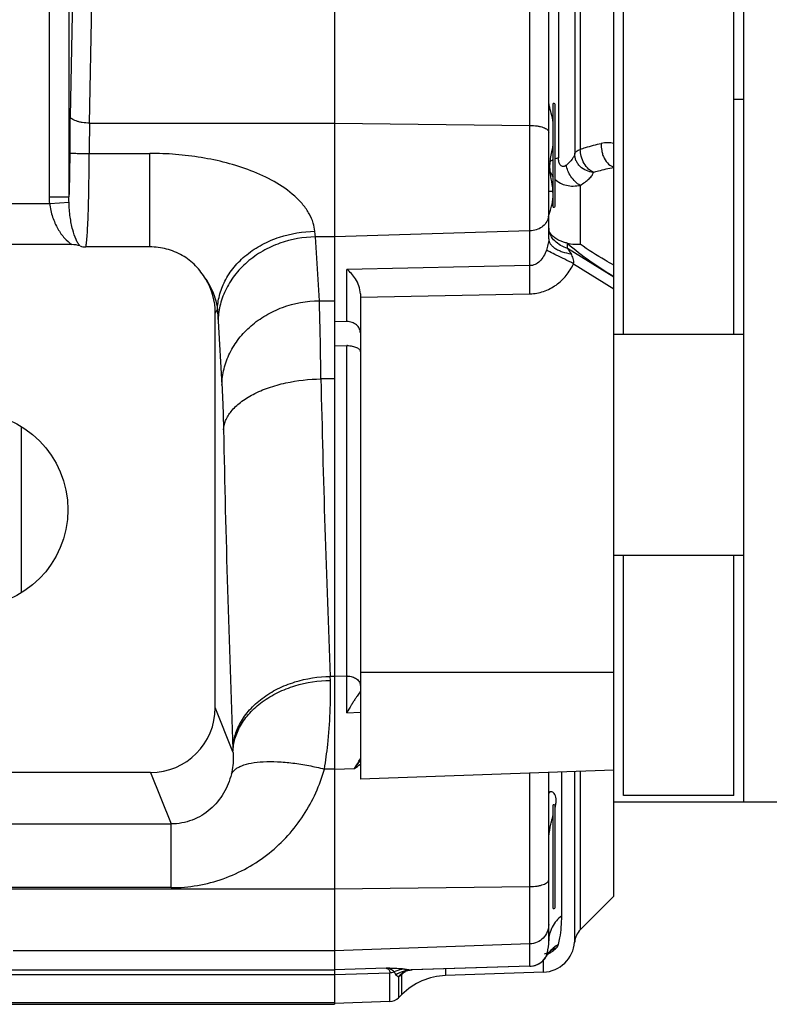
# Model space of a CAD drawing. Extents: x -3136 to 1181, y 8 to 2321.
# Tile 42 of 72: x -1658 to -1543, y 1868 to 2019. Entities that reach past the tile are written whole.
import ezdxf

# ---------------------------------------------------------------- set-up
doc = ezdxf.new("R2010")
doc.units = 0
doc.header["$LTSCALE"] = 65.395
doc.layers.get('0').update_dxf_attribs({"linetype": 'CONTINUOUS'})

msp = doc.modelspace()

# ---------------------------------------------------------------- linework, layer by layer
at = {"color": 2, "linetype": 'CONTINUOUS'}
for p, q in [((-1610.06, 2270.12), (-1610.06, 1867.88)), ((-1565.56, 1971), (-1565.56, 2167)), ((-1576.36, 1990.54), (-1576.36, 2006.54)), ((-1547.06, 2007.14), (-1548.56, 2007.14)), ((-1574.17, 1984.21), (-1574.17, 1984.98)), ((-1608.13, 1972.95), (-1610.06, 1972.9)), ((-1610.06, 1969.2), (-1608.13, 1969.25)), ((-1565.56, 1900), (-1565.56, 1937)), ((-1576.36, 1882.6), (-1576.36, 1898.6)), ((-1576.04, 1898.29), (-1576.04, 1898.3)), ((-1576.04, 1898.29), (-1576.04, 1898.3)), ((-1600.13, 1872.18), (-1599.98, 1872.28))]:
    msp.add_line(p, q, dxfattribs=at)
at = {"color": 6, "linetype": 'CONTINUOUS'}
for p, q in [((-1567.06, 1884.5), (-1567.06, 2253.5)), ((-1547.06, 1899), (-1547.06, 2239)), ((-1548.56, 1971), (-1548.56, 2167)), ((-1577.06, 1985.67), (-1577.06, 2028.29)), ((-1576.06, 1990.84), (-1576.06, 2006.24)), ((-1650.45, 1984.79), (-1670.99, 1984.79)), ((-1638.45, 1984.44), (-1648.29, 1984.44)), ((-1606.06, 1977.21), (-1606.06, 1902.53)), ((-1628.38, 1913.57), (-1628.38, 1974.27)), ((-1567.06, 1971), (-1547.06, 1971)), ((-1658.21, 1931.22), (-1658.21, 1956.78)), ((-1567.06, 1937), (-1547.06, 1937)), ((-1548.56, 1900), (-1548.56, 1937)), ((-1638.36, 1903.56), (-1693.76, 1903.56)), ((-1567.06, 1903.9), (-1606.06, 1902.53)), ((-1577.06, 1877.63), (-1577.06, 1903.55)), ((-1436.11, 1899), (-1567.06, 1899)), ((-1548.56, 1900), (-1565.56, 1900)), ((-1576.06, 1882.9), (-1576.06, 1898.3)), ((-1567.06, 1884.5), (-1572.2, 1879.36)), ((-1576.82, 1876.05), (-1576.82, 1876.05)), ((-1577.45, 1875.24), (-1577.44, 1875.27)), ((-1577.44, 1875.27), (-1577.36, 1875.39)), ((-1598.11, 1873.17), (-1598.07, 1873.17)), ((-1579.97, 1873.73), (-1598.07, 1873.17)), ((-1599.36, 1872.87), (-1599.31, 1872.9)), ((-1599.31, 1872.89), (-1599.25, 1872.92)), ((-1577.88, 1872.83), (-1592.95, 1872.31)), ((-1599.67, 1869.38), (-1600.17, 1868.88)), ((-1880.7, 1867.88), (-1610.06, 1867.88)), ((-1601.52, 1868.3), (-1610.06, 1868))]:
    msp.add_line(p, q, dxfattribs=at)
at = {"color": 9, "linetype": 'CONTINUOUS'}
for p, q in [((-1653.9, 1992.14), (-1653.9, 2145.76)), ((-1650.91, 2145.76), (-1650.91, 1992.14)), ((-1573.07, 2139.24), (-1573.07, 1998.77)), ((-1572.2, 2138.54), (-1572.2, 1999.46)), ((-1579.95, 1981.56), (-1579.95, 2036.79)), ((-1575.56, 2028.82), (-1575.56, 1998.13)), ((-1650.38, 2022.98), (-1650.74, 2004.53)), ((-1647.74, 2003.5), (-1647.39, 2021.95)), ((-1647.74, 2003.5), (-1610.06, 2003.5)), ((-1610.06, 2003.5), (-1579.95, 2003.14)), ((-1647.79, 1998.83), (-1638.45, 1998.83)), ((-1638.45, 1984.44), (-1638.45, 1998.83)), ((-1577.06, 1993), (-1576.41, 1993)), ((-1572.23, 1993.92), (-1572.23, 1984.87)), ((-1653.9, 1992.14), (-1650.91, 1992.14)), ((-1653.87, 1991.12), (-1650.9, 1991.31)), ((-1671.21, 1991.12), (-1653.87, 1991.12)), ((-1579.95, 1986.9), (-1610.06, 1985.99)), ((-1610.06, 1985.99), (-1612.97, 1985.99)), ((-1612.37, 1976.17), (-1612.97, 1985.99)), ((-1567.06, 1979.77), (-1574.17, 1984.21)), ((-1579.95, 1981.56), (-1608.13, 1980.99)), ((-1608.13, 1972.95), (-1608.13, 1980.99)), ((-1573.23, 1981.86), (-1567.06, 1978)), ((-1612.37, 1976.17), (-1610.06, 1976.17)), ((-1606.06, 1976.7), (-1579.95, 1977.23)), ((-1628.38, 1974.27), (-1628.05, 1974.76)), ((-1627.96, 1973), (-1627.36, 1963.18)), ((-1608.13, 1918.39), (-1608.13, 1969.25)), ((-1610.06, 1964.12), (-1612.13, 1964.12)), ((-1606.06, 1919), (-1567.06, 1919)), ((-1610.06, 1918.35), (-1610.68, 1918.35)), ((-1610.67, 1917.73), (-1610.68, 1918.35)), ((-1608.13, 1918.39), (-1610.06, 1918.34)), ((-1625.66, 1906.75), (-1628.38, 1913.57)), ((-1608.13, 1912.72), (-1606.06, 1912.85)), ((-1638.36, 1903.56), (-1635.2, 1895.64)), ((-1610.06, 1904.09), (-1611.59, 1904.09)), ((-1610.06, 1904.09), (-1606.97, 1904.15)), ((-1579.95, 1873.73), (-1579.95, 1903.45)), ((-1575.06, 1881.47), (-1575.06, 1903.62)), ((-1573.07, 1877.46), (-1573.07, 1903.69)), ((-1572.2, 1903.72), (-1572.2, 1879.36)), ((-1660.52, 1895.64), (-1635.2, 1895.64)), ((-1635.2, 1885.83), (-1635.2, 1895.64)), ((-1635.2, 1885.83), (-1660.52, 1885.83)), ((-1660.33, 1885.64), (-1610.06, 1885.64)), ((-1610.06, 1885.64), (-1579.95, 1886)), ((-1610.06, 1876.12), (-1659.5, 1876.12)), ((-1579.95, 1877.17), (-1610.06, 1876.12)), ((-1576.82, 1876.05), (-1576.82, 1876.05)), ((-1577.88, 1872.83), (-1577.88, 1874.66)), ((-1577.44, 1875.27), (-1577.45, 1875.24)), ((-1577.45, 1875.24), (-1577.45, 1875.24)), ((-1700.56, 1873.17), (-1610.06, 1873.17)), ((-1602.09, 1873.45), (-1610.06, 1873.17)), ((-1579.95, 1873.73), (-1598.22, 1873.17)), ((-1598.07, 1873.17), (-1598.07, 1873.17)), ((-1592.95, 1873.33), (-1592.95, 1872.31)), ((-1579.97, 1873.73), (-1579.95, 1873.73)), ((-1700.56, 1872.45), (-1610.06, 1872.45)), ((-1610.06, 1872.45), (-1601.52, 1872.74)), ((-1601.52, 1868.3), (-1601.52, 1872.74)), ((-1600.17, 1872.15), (-1600.17, 1868.88)), ((-1599.67, 1869.38), (-1599.67, 1872.49)), ((-1610.06, 1868.12), (-1880.7, 1868.12))]:
    msp.add_line(p, q, dxfattribs=at)
at = {"color": 6, "linetype": 'CONTINUOUS'}
for points in [[(-1577, 1875.88), (-1576.95, 1875.93), (-1576.91, 1875.97), (-1576.88, 1876), (-1576.85, 1876.03), (-1576.84, 1876.03)], [(-1576.84, 1876.03), (-1576.83, 1876.04), (-1576.82, 1876.05)], [(-1576.98, 1875.94), (-1577.11, 1875.86), (-1577.25, 1875.79), (-1577.41, 1875.71), (-1577.59, 1875.64), (-1577.78, 1875.58)], [(-1577.36, 1875.39), (-1577.29, 1875.5), (-1577.23, 1875.59), (-1577.16, 1875.68), (-1577.1, 1875.76), (-1577.05, 1875.82), (-1577, 1875.88)], [(-1599.25, 1872.92), (-1599.19, 1872.95), (-1599.12, 1872.98), (-1599.04, 1873.01), (-1598.95, 1873.04), (-1598.86, 1873.06)], [(-1598.86, 1873.06), (-1598.75, 1873.09), (-1598.64, 1873.11), (-1598.52, 1873.13), (-1598.39, 1873.15)], [(-1598.39, 1873.15), (-1598.26, 1873.16), (-1598.11, 1873.17)], [(-1599.42, 1872.83), (-1599.41, 1872.84), (-1599.36, 1872.87)]]:
    msp.add_lwpolyline(points, dxfattribs=at)
msp.add_circle((-1666.06, 1944), 15, dxfattribs=at)
for centre, radius, start, end in [((-1576.36, 2006.24), 0.3, 360, 90), ((-1576.36, 1990.84), 0.3, 270, 0), ((-1648.29, 1987.39), 2.95, 251.9839, 269.9414), ((-1573.12, 1990.02), 5.12, 257.9407, 258.2519), ((-1638.39, 1974.27), 10.01, 359.9911, 31.4796), ((-1576.36, 1898.3), 0.3, 360, 90), ((-1576.36, 1882.9), 0.3, 270, 0), ((-1570.08, 1877.24), 3, 135, 175.7483), ((-1578.06, 1877.83), 5, 272, 355.7483), ((-1580.06, 1876.72), 3, 275.6362, 327.4173), ((-1580.06, 1876.73), 3, 327.416, 330.4269), ((-1580.06, 1876.72), 3, 271.7508, 272.0038), ((-1580.06, 1876.73), 3, 272.0043, 275.6357), ((-1592.6, 1862.31), 10, 92, 135), ((-1601.59, 1870.3), 2, 272, 315)]:
    msp.add_arc(centre, radius, start, end, dxfattribs=at)
at = {"color": 2, "linetype": 'CONTINUOUS'}
for centre, radius, start, end in [((-1341.12, 1998.68), 309.67, 178.9182, 179.9622), ((-1428.49, 1998.58), 219.3, 178.7136, 179.9352), ((-1573.9, 1997.12), 3.14, 198.6392, 218.6981), ((-1575.68, 1987.34), 1.38, 180.0577, 189.439), ((-1439.49, 2070.26), 159.82, 212.5761, 212.9322), ((-1608.06, 1965.23), 4.03, 89.9999, 90.993), ((-1585.07, 1900.19), 9.23, 347.678, 348.087), ((-1601.59, 1874.79), 2.05, 272.0036, 290.495), ((-1597.39, 1869.81), 3.64, 139.2229, 139.9647), ((-1605.96, 1880.72), 10.34, 304.036, 304.3047), ((-1597.38, 1869.81), 3.64, 136.1329, 139.2229), ((-1597.39, 1869.82), 3.63, 132.2914, 136.1342), ((-1597.39, 1869.81), 3.64, 135.0495, 136.1634), ((-1684.48, 1995.9), 149.74, 304.3536, 304.4956), ((-1597.43, 1869.86), 3.57, 123.8398, 132.3031), ((-1596.92, 1870.17), 3.6, 136.0874, 139.9227), ((-1596.93, 1870.18), 3.59, 132.2569, 136.0885), ((-1596.94, 1870.2), 3.57, 129.9684, 132.2554)]:
    msp.add_arc(centre, radius, start, end, dxfattribs=at)
at = {"color": 9, "linetype": 'CONTINUOUS'}
for centre, radius, start, end in [((-1579.34, 1989.5), 2.28, 346.2053, 350.778), ((-1579.32, 1989.49), 2.26, 350.7833, 359.9841), ((-1495.67, 1980.96), 132.53, 182.6788, 183.4441), ((775.92, 2016.41), 2388.62, 181.25427, 182.35288), ((1130.2, 2012.48), 2757.89, 181.16718, 182.18962), ((-1608.06, 1915.72), 2.67, 89.9997, 91.4992), ((-1799.47, 1900.24), 173.93, 2.1475, 2.2632), ((-1657.54, 1936.32), 59.93, 327.5404, 329.2203), ((-1660.94, 1944.85), 67.59, 322.9804, 324.2952), ((-1645.55, 1955.37), 64.12, 306.9839, 308.0184), ((-1573.36, 1872.95), 4.69, 137.455, 140.6795), ((-1574.92, 1873.63), 3.08, 126.5033, 128.1305), ((-1580.06, 1876.73), 3, 274.0023, 326.7222), ((-1580.05, 1876.73), 3, 326.7359, 330.3626), ((-1580.04, 1876.72), 2.99, 330.3644, 330.8198), ((-1573.39, 1872.97), 4.65, 140.6571, 150.4282), ((-1578.67, 1879.17), 3.81, 292.987, 300.1912), ((-1578.66, 1879.15), 3.8, 300.2086, 300.6748), ((-1597.99, 1868.43), 4.75, 92.8187, 107.881), ((-1593.38, 1864.94), 9.83, 124.61, 127.1501), ((-1580.06, 1876.73), 3, 271.9975, 274.0144), ((-1597.95, 1868.33), 4.86, 108.1782, 122.7761), ((-1600.12, 1872.69), 0.538, 254.264, 259.2227), ((-1600.12, 1872.68), 0.529, 259.224, 264.5446), ((-1593.53, 1865.14), 9.58, 128.506, 129.8762), ((-1593.47, 1865.06), 9.68, 127.1539, 128.5062), ((-1598, 1868.47), 4.71, 107.8929, 108.1225)]:
    msp.add_arc(centre, radius, start, end, dxfattribs=at)
at = {"color": 6, "linetype": 'CONTINUOUS'}
msp.add_ellipse((-1638.39, 1913.6), major_axis=(3.72, -9.33), ratio=0.995592, start_param=-0.378252, end_param=1.189503, dxfattribs=at)
at = {"color": 2, "linetype": 'CONTINUOUS'}
for points, knots in [([(-1576.98, 2006.21), (-1576.99, 2006.27), (-1577.03, 2006.51), (-1577.06, 2006.75), (-1577.06, 2006.93)], [0, 0, 0, 0, 0.266339, 1, 1, 1, 1]), ([(-1576.36, 2003.61), (-1576.44, 2004.08), (-1576.66, 2004.94), (-1576.9, 2005.81), (-1576.98, 2006.21)], [0, 0, 0, 0, 0.53521, 1, 1, 1, 1]), ([(-1647.74, 2003.5), (-1648.11, 2003.51), (-1648.66, 2003.55), (-1649.35, 2003.68), (-1649.79, 2003.81), (-1650.17, 2003.96), (-1650.51, 2004.15), (-1650.71, 2004.38), (-1650.74, 2004.53)], [0, 0, 0, 0, 0.338268, 0.494401, 0.635434, 0.757643, 0.858729, 1, 1, 1, 1]), ([(-1650.79, 1998.89), (-1650.78, 1998.88), (-1650.75, 1998.88), (-1650.7, 1998.88), (-1650.62, 1998.87), (-1650.46, 1998.86), (-1650.2, 1998.85), (-1649.84, 1998.85), (-1649.39, 1998.84), (-1648.7, 1998.83), (-1648.17, 1998.83), (-1647.79, 1998.83)], [0, 0, 0, 0, 0.009627, 0.02808, 0.055244, 0.090893, 0.186313, 0.31094, 0.46031, 0.629063, 1, 1, 1, 1]), ([(-1576.86, 1997.58), (-1576.74, 1998.24), (-1576.55, 1999.12), (-1576.39, 2000), (-1576.36, 2000.22)], [0, 0, 0, 0, 0.751387, 1, 1, 1, 1]), ([(-1576.86, 1997.58), (-1576.88, 1997.46), (-1576.95, 1996.98), (-1576.94, 1996.48), (-1576.88, 1996.12)], [0, 0, 0, 0, 0.252667, 1, 1, 1, 1]), ([(-1576.36, 1997.89), (-1576.41, 1997.87), (-1576.59, 1997.78), (-1576.75, 1997.68), (-1576.86, 1997.58)], [0, 0, 0, 0, 0.283336, 1, 1, 1, 1]), ([(-1575.56, 1998.13), (-1575.6, 1998.12), (-1575.77, 1998.09), (-1575.94, 1998.04), (-1576.06, 1998)], [0, 0, 0, 0, 0.261074, 1, 1, 1, 1]), ([(-1574.35, 1997.03), (-1574.48, 1996.92), (-1574.73, 1996.77), (-1575.07, 1996.85), (-1575.27, 1997.03), (-1575.41, 1997.26), (-1575.5, 1997.54), (-1575.55, 1997.83), (-1575.56, 1998.03), (-1575.56, 1998.13)], [0, 0, 0, 0, 0.237268, 0.349003, 0.465512, 0.590444, 0.722271, 0.859189, 1, 1, 1, 1]), ([(-1576.6, 1994.53), (-1576.63, 1994.66), (-1576.72, 1995.19), (-1576.82, 1995.72), (-1576.88, 1996.12)], [0, 0, 0, 0, 0.244572, 1, 1, 1, 1]), ([(-1572.23, 1993.92), (-1572.5, 1994.07), (-1573.02, 1994.48), (-1573.67, 1995.25), (-1574.13, 1996.12), (-1574.31, 1996.73), (-1574.35, 1997.03)], [0, 0, 0, 0, 0.239152, 0.507891, 0.771868, 1, 1, 1, 1]), ([(-1576.59, 1990.88), (-1576.53, 1991.14), (-1576.42, 1991.69), (-1576.35, 1992.92), (-1576.49, 1993.88), (-1576.6, 1994.53)], [0, 0, 0, 0, 0.217382, 0.457754, 1, 1, 1, 1]), ([(-1576.06, 1994.83), (-1575.83, 1994.61), (-1575.28, 1994.23), (-1574, 1993.76), (-1572.92, 1993.78), (-1572.23, 1993.92)], [0, 0, 0, 0, 0.23597, 0.481977, 1, 1, 1, 1]), ([(-1576.99, 1989.5), (-1576.94, 1989.71), (-1576.79, 1990.16), (-1576.66, 1990.63), (-1576.59, 1990.88)], [0, 0, 0, 0, 0.450982, 1, 1, 1, 1]), ([(-1577.06, 1989.08), (-1577.06, 1989.1), (-1577.05, 1989.19), (-1577.04, 1989.28), (-1577.03, 1989.34)], [0, 0, 0, 0, 0.230451, 1, 1, 1, 1]), ([(-1577.03, 1989.34), (-1577.03, 1989.36), (-1577.02, 1989.41), (-1577, 1989.46), (-1576.99, 1989.5)], [0, 0, 0, 0, 0.241419, 1, 1, 1, 1]), ([(-1574.19, 1985.01), (-1574.39, 1985.06), (-1574.76, 1985.16), (-1575.36, 1985.39), (-1575.96, 1985.69), (-1576.5, 1986.11), (-1576.88, 1986.58), (-1577.01, 1986.94), (-1577.04, 1987.11)], [0, 0, 0, 0, 0.161097, 0.312565, 0.519218, 0.70034, 0.858274, 1, 1, 1, 1]), ([(-1577.06, 1985.67), (-1577.06, 1985.54), (-1577.01, 1985.28), (-1576.83, 1984.91), (-1576.51, 1984.55), (-1576.09, 1984.22), (-1575.57, 1983.93), (-1574.75, 1983.61), (-1574.09, 1983.45), (-1573.63, 1983.38)], [0, 0, 0, 0, 0.083422, 0.17582, 0.281841, 0.403198, 0.539379, 0.687253, 1, 1, 1, 1]), ([(-1606.06, 1971.22), (-1606.06, 1971.45), (-1606.17, 1971.93), (-1606.65, 1972.51), (-1607.33, 1972.88), (-1607.86, 1972.95), (-1608.13, 1972.95)], [0, 0, 0, 0, 0.232916, 0.476364, 0.733727, 1, 1, 1, 1]), ([(-1608.06, 1969.25), (-1607.8, 1969.25), (-1607.32, 1969.21), (-1606.75, 1969.03), (-1606.4, 1968.83), (-1606.21, 1968.66), (-1606.09, 1968.47), (-1606.06, 1968.33), (-1606.06, 1968.26)], [0, 0, 0, 0, 0.318941, 0.602438, 0.722987, 0.82759, 0.918105, 1, 1, 1, 1]), ([(-1577.03, 1900.4), (-1577.03, 1900.38), (-1577.04, 1900.35), (-1577.05, 1900.32), (-1577.05, 1900.31)], [0, 0, 0, 0, 0.734893, 1, 1, 1, 1]), ([(-1576.04, 1898.3), (-1575.99, 1898.52), (-1575.92, 1898.92), (-1575.91, 1899.49), (-1576.01, 1899.95), (-1576.19, 1900.3), (-1576.43, 1900.51), (-1576.67, 1900.61), (-1576.9, 1900.59), (-1577, 1900.47), (-1577.03, 1900.4)], [0, 0, 0, 0, 0.221189, 0.405969, 0.556948, 0.680313, 0.781462, 0.863559, 0.93146, 1, 1, 1, 1]), ([(-1576.73, 1895.6), (-1576.71, 1895.73), (-1576.59, 1896.21), (-1576.46, 1896.7), (-1576.36, 1897.06)], [0, 0, 0, 0, 0.260376, 1, 1, 1, 1]), ([(-1577.06, 1893.03), (-1577.06, 1893.26), (-1577.02, 1894.12), (-1576.88, 1894.98), (-1576.73, 1895.6)], [0, 0, 0, 0, 0.259652, 1, 1, 1, 1]), ([(-1602.09, 1873.45), (-1602, 1873.43), (-1601.84, 1873.38), (-1601.65, 1873.22), (-1601.54, 1873), (-1601.52, 1872.83), (-1601.52, 1872.74)], [0, 0, 0, 0, 0.264575, 0.497886, 0.73203, 1, 1, 1, 1]), ([(-1600.87, 1872.87), (-1600.99, 1873.03), (-1601.38, 1873.32), (-1601.83, 1873.42), (-1602.09, 1873.45)], [0, 0, 0, 0, 0.443492, 1, 1, 1, 1])]:
    msp.add_open_spline(points, degree=3, knots=knots, dxfattribs=at)
at = {"color": 9, "linetype": 'CONTINUOUS'}
for points, knots in [([(-1579.95, 2003.14), (-1579.58, 2003.14), (-1579.04, 2003.1), (-1578.35, 2002.97), (-1577.92, 2002.85), (-1577.56, 2002.7), (-1577.29, 2002.53), (-1577.11, 2002.34), (-1577.06, 2002.19), (-1577.06, 2002.12)], [0, 0, 0, 0, 0.344871, 0.501994, 0.642399, 0.7625, 0.860423, 0.937313, 1, 1, 1, 1]), ([(-1572.2, 1999.46), (-1571.93, 1999.56), (-1570.87, 1999.92), (-1569.79, 2000.21), (-1568.97, 2000.38)], [0, 0, 0, 0, 0.254817, 1, 1, 1, 1]), ([(-1568.97, 2000.38), (-1569, 2000.01), (-1568.97, 1999.42), (-1568.78, 1998.66), (-1568.47, 1997.93), (-1567.94, 1997.19), (-1567.35, 1996.81), (-1567.06, 1996.71)], [0, 0, 0, 0, 0.254102, 0.393186, 0.53306, 0.791341, 1, 1, 1, 1]), ([(-1567.06, 2000.37), (-1567.36, 2000.44), (-1568.01, 2000.51), (-1568.65, 2000.44), (-1568.97, 2000.38)], [0, 0, 0, 0, 0.489543, 1, 1, 1, 1]), ([(-1650.79, 1998.89), (-1650.79, 1998.29), (-1650.8, 1996.04), (-1650.85, 1993.79), (-1650.91, 1992.14)], [0, 0, 0, 0, 0.265976, 1, 1, 1, 1]), ([(-1648.29, 1984.44), (-1648.25, 1984.68), (-1648.17, 1985.29), (-1648.09, 1986.39), (-1648, 1987.86), (-1647.93, 1989.64), (-1647.87, 1991.69), (-1647.81, 1994.78), (-1647.8, 1997.18), (-1647.79, 1998.83)], [0, 0, 0, 0, 0.05051, 0.128125, 0.230784, 0.355649, 0.499232, 0.657504, 1, 1, 1, 1]), ([(-1613.06, 1986.86), (-1613.1, 1987.29), (-1613.29, 1988.21), (-1613.9, 1989.6), (-1614.88, 1991), (-1616.61, 1992.77), (-1619.29, 1994.61), (-1622.87, 1996.25), (-1626.65, 1997.44), (-1630.54, 1998.25), (-1634.48, 1998.73), (-1637.13, 1998.83), (-1638.45, 1998.83)], [0, 0, 0, 0, 0.043026, 0.093647, 0.150679, 0.212036, 0.340622, 0.471946, 0.603865, 0.735897, 0.867947, 1, 1, 1, 1]), ([(-1573.07, 1998.77), (-1573.09, 1998.63), (-1573.21, 1998.34), (-1573.6, 1997.73), (-1574.02, 1997.3), (-1574.35, 1997.03)], [0, 0, 0, 0, 0.184595, 0.417811, 1, 1, 1, 1]), ([(-1573.07, 1998.77), (-1573.04, 1998.92), (-1572.85, 1999.13), (-1572.53, 1999.33), (-1572.32, 1999.42), (-1572.2, 1999.46)], [0, 0, 0, 0, 0.401274, 0.674799, 1, 1, 1, 1]), ([(-1570.18, 1995.93), (-1570.55, 1995.95), (-1571.3, 1996.13), (-1572.12, 1996.66), (-1572.61, 1997.26), (-1572.96, 1997.89), (-1573.07, 1998.43), (-1573.07, 1998.77)], [0, 0, 0, 0, 0.248348, 0.512427, 0.643335, 0.769636, 1, 1, 1, 1]), ([(-1570.18, 1995.93), (-1570.46, 1996.05), (-1571.01, 1996.44), (-1571.66, 1997.29), (-1572.09, 1998.34), (-1572.2, 1999.1), (-1572.2, 1999.46)], [0, 0, 0, 0, 0.208813, 0.467576, 0.745685, 1, 1, 1, 1]), ([(-1572.23, 1993.92), (-1571.97, 1994.07), (-1571.48, 1994.38), (-1570.86, 1994.89), (-1570.41, 1995.39), (-1570.22, 1995.76), (-1570.18, 1995.93)], [0, 0, 0, 0, 0.313096, 0.589157, 0.819406, 1, 1, 1, 1]), ([(-1570.18, 1995.93), (-1569.92, 1996.01), (-1568.89, 1996.3), (-1567.85, 1996.53), (-1567.06, 1996.66)], [0, 0, 0, 0, 0.253476, 1, 1, 1, 1]), ([(-1650.9, 1991.31), (-1650.91, 1991.38), (-1650.91, 1991.66), (-1650.91, 1991.93), (-1650.91, 1992.14)], [0, 0, 0, 0, 0.24573, 1, 1, 1, 1]), ([(-1649.21, 1984.59), (-1649.32, 1984.72), (-1649.55, 1985.04), (-1649.96, 1985.86), (-1650.4, 1987.21), (-1650.77, 1989.13), (-1650.88, 1990.55), (-1650.9, 1991.31)], [0, 0, 0, 0, 0.075737, 0.166453, 0.39336, 0.675489, 1, 1, 1, 1]), ([(-1653.87, 1991.12), (-1653.8, 1990.41), (-1653.5, 1989.05), (-1652.7, 1987.26), (-1651.69, 1985.81), (-1650.87, 1985.07), (-1650.45, 1984.79)], [0, 0, 0, 0, 0.288987, 0.557146, 0.794383, 1, 1, 1, 1]), ([(-1577.12, 1988.95), (-1577.19, 1988.67), (-1577.45, 1988.11), (-1578.11, 1987.45), (-1578.98, 1987.02), (-1579.62, 1986.91), (-1579.95, 1986.9)], [0, 0, 0, 0, 0.23465, 0.479828, 0.736236, 1, 1, 1, 1]), ([(-1628.05, 1974.76), (-1628.03, 1975.5), (-1627.82, 1977.02), (-1626.96, 1979.27), (-1625.53, 1981.41), (-1623.58, 1983.33), (-1621.2, 1984.88), (-1617.73, 1986.36), (-1614.9, 1986.83), (-1613.06, 1986.86)], [0, 0, 0, 0, 0.103935, 0.21642, 0.33777, 0.467077, 0.601894, 0.738515, 1, 1, 1, 1]), ([(-1612.97, 1985.99), (-1612.97, 1986.06), (-1613.01, 1986.34), (-1613.04, 1986.63), (-1613.06, 1986.86)], [0, 0, 0, 0, 0.234421, 1, 1, 1, 1]), ([(-1574.17, 1984.21), (-1574.54, 1984.33), (-1575.24, 1984.64), (-1576.15, 1985.31), (-1576.79, 1986.15), (-1577, 1986.8), (-1577.04, 1987.11)], [0, 0, 0, 0, 0.271745, 0.535224, 0.778764, 1, 1, 1, 1]), ([(-1612.97, 1985.99), (-1614.82, 1985.96), (-1617.66, 1985.46), (-1621.13, 1983.87), (-1623.52, 1982.19), (-1625.47, 1980.13), (-1626.89, 1977.82), (-1627.74, 1975.42), (-1627.94, 1973.78), (-1627.96, 1973)], [0, 0, 0, 0, 0.254283, 0.388355, 0.522068, 0.652047, 0.775785, 0.891905, 1, 1, 1, 1]), ([(-1577.06, 1985.67), (-1577.06, 1985.37), (-1577.16, 1984.79), (-1577.34, 1984.23), (-1577.43, 1983.95)], [0, 0, 0, 0, 0.502001, 1, 1, 1, 1]), ([(-1577.43, 1983.95), (-1577.54, 1983.63), (-1577.81, 1983.02), (-1578.38, 1982.24), (-1579.11, 1981.7), (-1579.68, 1981.56), (-1579.95, 1981.56)], [0, 0, 0, 0, 0.278386, 0.538534, 0.777223, 1, 1, 1, 1]), ([(-1573.23, 1981.86), (-1573.69, 1982.08), (-1574.58, 1982.52), (-1575.8, 1983.12), (-1576.74, 1983.59), (-1577.25, 1983.85), (-1577.43, 1983.95)], [0, 0, 0, 0, 0.327014, 0.633986, 0.868565, 1, 1, 1, 1]), ([(-1574.17, 1984.98), (-1573.07, 1984.03), (-1570.75, 1982.25), (-1568.3, 1980.66), (-1567.06, 1979.89)], [0, 0, 0, 0, 0.498823, 1, 1, 1, 1]), ([(-1567.06, 1981.64), (-1567.5, 1981.89), (-1569.27, 1982.9), (-1570.99, 1983.99), (-1572.23, 1984.87)], [0, 0, 0, 0, 0.25102, 1, 1, 1, 1]), ([(-1573.23, 1981.86), (-1573.2, 1981.99), (-1573.19, 1982.27), (-1573.3, 1982.79), (-1573.49, 1983.15), (-1573.63, 1983.38)], [0, 0, 0, 0, 0.253876, 0.504742, 1, 1, 1, 1]), ([(-1579.95, 1977.23), (-1579.97, 1978.08), (-1579.98, 1979.52), (-1579.98, 1980.96), (-1579.95, 1981.56)], [0, 0, 0, 0, 0.586122, 1, 1, 1, 1]), ([(-1579.95, 1977.23), (-1579.24, 1977.25), (-1577.81, 1977.5), (-1575.88, 1978.5), (-1574.31, 1979.99), (-1573.54, 1981.22), (-1573.23, 1981.86)], [0, 0, 0, 0, 0.249772, 0.499676, 0.749748, 1, 1, 1, 1]), ([(-1629.86, 1979.49), (-1629.25, 1978.61), (-1628.5, 1977.05), (-1628.13, 1975.39), (-1628.05, 1974.76)], [0, 0, 0, 0, 0.631249, 1, 1, 1, 1]), ([(-1627.36, 1963.18), (-1627.35, 1964.03), (-1627.12, 1965.73), (-1626.22, 1968.16), (-1624.8, 1970.4), (-1622.92, 1972.37), (-1620.64, 1973.99), (-1617.19, 1975.61), (-1614.3, 1976.14), (-1612.37, 1976.17)], [0, 0, 0, 0, 0.115831, 0.233512, 0.354049, 0.477974, 0.605291, 0.735517, 1, 1, 1, 1]), ([(-1612.13, 1964.12), (-1612.15, 1966.39), (-1612.21, 1970.41), (-1612.31, 1974.42), (-1612.37, 1976.17)], [0, 0, 0, 0, 0.564172, 1, 1, 1, 1]), ([(-1627.12, 1956.3), (-1627.09, 1956.78), (-1626.84, 1957.81), (-1625.93, 1959.27), (-1624.47, 1960.64), (-1622.51, 1961.85), (-1620.16, 1962.84), (-1616.69, 1963.8), (-1613.94, 1964.1), (-1612.13, 1964.12)], [0, 0, 0, 0, 0.079193, 0.171066, 0.280041, 0.407004, 0.548932, 0.699871, 1, 1, 1, 1]), ([(-1627.36, 1963.18), (-1627.3, 1962.18), (-1627.21, 1959.89), (-1627.14, 1957.59), (-1627.12, 1956.3)], [0, 0, 0, 0, 0.435911, 1, 1, 1, 1]), ([(-1625.67, 1907.1), (-1625.65, 1907.79), (-1625.43, 1909.21), (-1624.57, 1911.3), (-1623.13, 1913.29), (-1621.17, 1915.06), (-1618.8, 1916.51), (-1615.33, 1917.88), (-1612.52, 1918.32), (-1610.68, 1918.35)], [0, 0, 0, 0, 0.099602, 0.208344, 0.327282, 0.455954, 0.591936, 0.731168, 1, 1, 1, 1]), ([(-1625.66, 1906.75), (-1625.64, 1907.42), (-1625.42, 1908.81), (-1624.55, 1910.85), (-1623.11, 1912.8), (-1621.15, 1914.53), (-1618.78, 1915.93), (-1615.31, 1917.28), (-1612.51, 1917.7), (-1610.67, 1917.73)], [0, 0, 0, 0, 0.098216, 0.20577, 0.323956, 0.452447, 0.588813, 0.728873, 1, 1, 1, 1]), ([(-1611.59, 1904.09), (-1611.38, 1905.34), (-1610.78, 1909.86), (-1610.6, 1914.44), (-1610.67, 1917.73)], [0, 0, 0, 0, 0.277959, 1, 1, 1, 1]), ([(-1608.06, 1918.39), (-1607.8, 1918.39), (-1607.3, 1918.31), (-1606.64, 1918), (-1606.18, 1917.51), (-1606.06, 1917.09), (-1606.06, 1916.89)], [0, 0, 0, 0, 0.281936, 0.546326, 0.783722, 1, 1, 1, 1]), ([(-1625.66, 1906.75), (-1625.64, 1906.5), (-1625.58, 1905.35), (-1625.69, 1904.2), (-1625.91, 1903.33)], [0, 0, 0, 0, 0.222925, 1, 1, 1, 1]), ([(-1625.91, 1903.33), (-1625.77, 1903.6), (-1625.44, 1903.97), (-1624.87, 1904.35), (-1624.06, 1904.73), (-1622.75, 1905.06), (-1620.91, 1905.25), (-1618.76, 1905.24), (-1616.42, 1905.03), (-1614, 1904.64), (-1612.39, 1904.28), (-1611.59, 1904.09)], [0, 0, 0, 0, 0.059901, 0.096161, 0.137764, 0.238775, 0.363752, 0.509214, 0.66884, 0.834954, 1, 1, 1, 1]), ([(-1635.2, 1885.83), (-1633.83, 1885.83), (-1631.09, 1886.07), (-1627.12, 1887.1), (-1623.41, 1888.79), (-1620.05, 1891.05), (-1617.14, 1893.79), (-1614.72, 1896.94), (-1612.84, 1900.38), (-1611.94, 1902.84), (-1611.59, 1904.09)], [0, 0, 0, 0, 0.128212, 0.255951, 0.382811, 0.508532, 0.633015, 0.756308, 0.878562, 1, 1, 1, 1]), ([(-1625.91, 1903.33), (-1626.16, 1902.3), (-1626.97, 1900.29), (-1628.7, 1898.18), (-1630.45, 1896.9), (-1631.94, 1896.18), (-1633.53, 1895.74), (-1634.64, 1895.64), (-1635.2, 1895.64)], [0, 0, 0, 0, 0.245733, 0.493126, 0.618428, 0.744709, 0.871956, 1, 1, 1, 1]), ([(-1579.95, 1886), (-1579.58, 1886), (-1579.04, 1886.04), (-1578.35, 1886.17), (-1577.92, 1886.3), (-1577.56, 1886.45), (-1577.29, 1886.62), (-1577.11, 1886.81), (-1577.06, 1886.96), (-1577.06, 1887.03)], [0, 0, 0, 0, 0.344871, 0.501994, 0.642399, 0.7625, 0.860423, 0.937313, 1, 1, 1, 1]), ([(-1575.06, 1881.47), (-1575.36, 1881.25), (-1575.92, 1880.74), (-1576.57, 1879.8), (-1576.97, 1878.74), (-1577.06, 1877.99), (-1577.06, 1877.63)], [0, 0, 0, 0, 0.249505, 0.503548, 0.755663, 1, 1, 1, 1]), ([(-1575.56, 1877.09), (-1575.48, 1877.42), (-1575.16, 1878.86), (-1575.06, 1880.34), (-1575.06, 1881.47)], [0, 0, 0, 0, 0.232418, 1, 1, 1, 1]), ([(-1577.06, 1880.16), (-1577.06, 1879.78), (-1577.21, 1879.01), (-1577.85, 1878.03), (-1578.81, 1877.36), (-1579.57, 1877.18), (-1579.95, 1877.17)], [0, 0, 0, 0, 0.249845, 0.499779, 0.749842, 1, 1, 1, 1]), ([(-1577.44, 1875.27), (-1577.37, 1875.45), (-1577.15, 1876.22), (-1577.06, 1877.03), (-1577.06, 1877.63)], [0, 0, 0, 0, 0.248989, 1, 1, 1, 1]), ([(-1575.56, 1877.09), (-1575.68, 1877.03), (-1576.13, 1876.76), (-1576.55, 1876.41), (-1576.82, 1876.12)], [0, 0, 0, 0, 0.246504, 1, 1, 1, 1]), ([(-1576.72, 1875.89), (-1576.64, 1875.94), (-1576.34, 1876.13), (-1576.07, 1876.37), (-1575.89, 1876.56)], [0, 0, 0, 0, 0.276346, 1, 1, 1, 1]), ([(-1575.89, 1876.56), (-1575.81, 1876.65), (-1575.68, 1876.81), (-1575.59, 1877), (-1575.56, 1877.09)], [0, 0, 0, 0, 0.572966, 1, 1, 1, 1]), ([(-1599.26, 1873.3), (-1599.46, 1873.31), (-1600.4, 1873.38), (-1601.35, 1873.42), (-1602.09, 1873.45)], [0, 0, 0, 0, 0.21841, 1, 1, 1, 1]), ([(-1599.26, 1873.3), (-1599.39, 1873.29), (-1599.95, 1873.23), (-1600.49, 1873.05), (-1600.87, 1872.87)], [0, 0, 0, 0, 0.248264, 1, 1, 1, 1]), ([(-1599.26, 1873.3), (-1599.15, 1873.29), (-1598.81, 1873.26), (-1598.46, 1873.21), (-1598.22, 1873.17)], [0, 0, 0, 0, 0.299319, 1, 1, 1, 1]), ([(-1598.07, 1873.17), (-1598.09, 1873.17), (-1598.13, 1873.17), (-1598.18, 1873.17), (-1598.22, 1873.17)], [0, 0, 0, 0, 0.267168, 1, 1, 1, 1]), ([(-1600.87, 1872.87), (-1600.84, 1872.83), (-1600.73, 1872.69), (-1600.64, 1872.53), (-1600.58, 1872.41)], [0, 0, 0, 0, 0.265919, 1, 1, 1, 1]), ([(-1600.27, 1872.17), (-1600.33, 1872.19), (-1600.46, 1872.25), (-1600.55, 1872.35), (-1600.58, 1872.41)], [0, 0, 0, 0, 0.497421, 1, 1, 1, 1])]:
    msp.add_open_spline(points, degree=3, knots=knots, dxfattribs=at)
for points in [[(-1653.87, 1991.12), (-1653.89, 1991.46), (-1653.9, 1991.8), (-1653.9, 1992.14)], [(-1575.89, 1876.56), (-1576.2, 1876.45), (-1576.49, 1876.3), (-1576.75, 1876.11)], [(-1576.94, 1875.96), (-1577.12, 1875.8), (-1577.29, 1875.62), (-1577.43, 1875.42)]]:
    msp.add_open_spline(points, degree=3, dxfattribs=at)
at = {"color": 6, "linetype": 'CONTINUOUS'}
msp.add_open_spline([(-1649.21, 1984.59), (-1649.6, 1984.72), (-1650.03, 1984.79), (-1650.45, 1984.79)], degree=3, dxfattribs=at)
for points, knots in [([(-1629.86, 1979.49), (-1630.31, 1980.23), (-1631.34, 1981.64), (-1633.42, 1983.25), (-1635.85, 1984.22), (-1637.59, 1984.44), (-1638.45, 1984.44)], [0, 0, 0, 0, 0.250119, 0.500005, 0.749955, 1, 1, 1, 1]), ([(-1574.17, 1985.01), (-1574.01, 1984.97), (-1573.37, 1984.87), (-1572.72, 1984.86), (-1572.23, 1984.87)], [0, 0, 0, 0, 0.241577, 1, 1, 1, 1]), ([(-1606.06, 1977.21), (-1606.06, 1977.63), (-1606.23, 1978.45), (-1606.75, 1979.5), (-1607.39, 1980.34), (-1607.88, 1980.8), (-1608.13, 1980.99)], [0, 0, 0, 0, 0.285074, 0.549509, 0.788494, 1, 1, 1, 1]), ([(-1608.13, 1912.72), (-1608.13, 1913.23), (-1608.13, 1915.12), (-1608.13, 1917), (-1608.13, 1918.39)], [0, 0, 0, 0, 0.268318, 1, 1, 1, 1]), ([(-1606.06, 1916.05), (-1606.07, 1916.02), (-1606.1, 1915.97), (-1606.19, 1915.82), (-1606.35, 1915.6), (-1606.58, 1915.27), (-1606.86, 1914.87), (-1607.16, 1914.41), (-1607.6, 1913.7), (-1607.92, 1913.12), (-1608.13, 1912.72)], [0, 0, 0, 0, 0.020725, 0.049507, 0.128643, 0.23223, 0.356109, 0.497085, 0.652663, 1, 1, 1, 1])]:
    msp.add_open_spline(points, degree=3, knots=knots, dxfattribs=at)
at = {"color": 2, "linetype": 'CONTINUOUS'}
msp.add_open_spline([(-1574.17, 1984.98), (-1574.18, 1984.99), (-1574.18, 1985), (-1574.19, 1985.01)], degree=3, dxfattribs=at)

doc.saveas('drawing.dxf')
